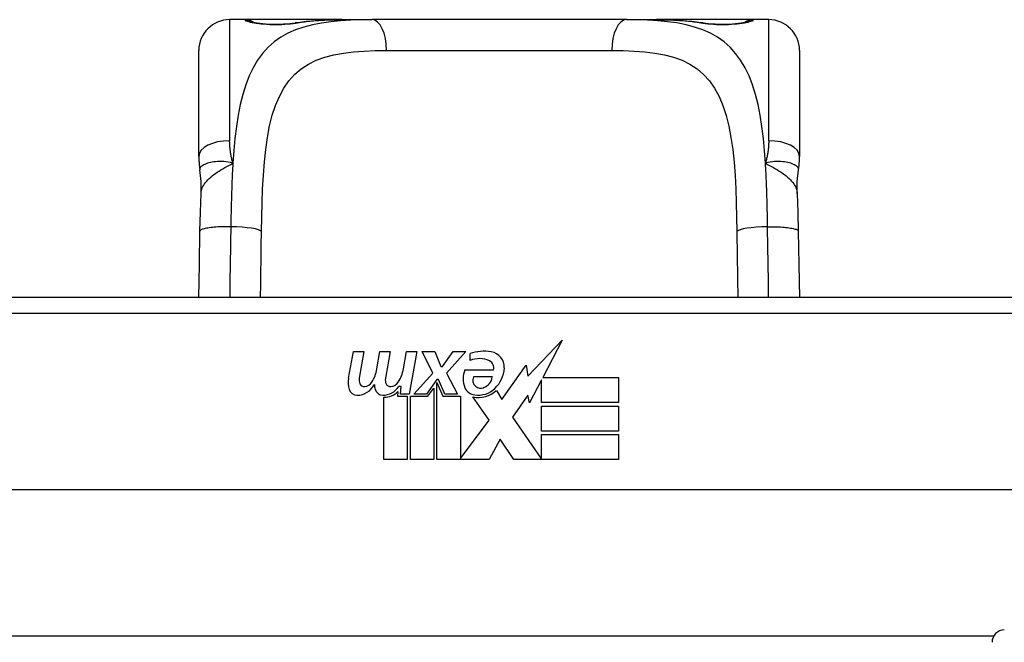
# Model space of a CAD drawing. Header units: inches. Extents: x 12 to 399, y 35 to 190.
# Tile 29 of 256: x 57.795 to 59.054, y 36.239 to 37.035. Entities that reach past the tile are written whole.
import ezdxf

# ---------------------------------------------------------------- set-up
doc = ezdxf.new("R2010")
doc.units = ezdxf.units.IN
doc.header["$MEASUREMENT"] = 0
doc.layers.add('Visible Edges(ANSI)', color=7, linetype='Continuous', lineweight=25)
doc.layers.add('Visible Tangent Edges(ANSI)', color=7, linetype='Continuous', lineweight=25)

msp = doc.modelspace()

# ---------------------------------------------------------------- linework, layer by layer
at = {"layer": 'Visible Edges(ANSI)'}
for p, q in [((58.0835, 37.0355), (58.0638, 37.0355)), ((58.2073, 37.0355), (58.0835, 37.0355)), ((58.2073, 37.0355), (58.2457, 37.0355)), ((58.5709, 37.0355), (58.2457, 37.0355)), ((58.5709, 37.0355), (58.6093, 37.0355)), ((58.7331, 37.0355), (58.6093, 37.0355)), ((58.7528, 37.0355), (58.7331, 37.0355)), ((58.0245, 36.8607), (58.0245, 36.9961)), ((58.7922, 36.9961), (58.7922, 36.8607)), ((59.1563, 36.6801), (57.6603, 36.6801)), ((58.445, 36.5796), (58.4889, 36.6258)), ((58.4889, 36.6258), (58.464, 36.5781)), ((58.2157, 36.5771), (58.2223, 36.6114)), ((58.2223, 36.6114), (58.2355, 36.6114)), ((58.2355, 36.6114), (58.2294, 36.5769)), ((58.252, 36.5889), (58.2559, 36.6114)), ((58.2559, 36.6114), (58.2691, 36.6114)), ((58.2691, 36.6114), (58.263, 36.5769)), ((58.2859, 36.5889), (58.2898, 36.6114)), ((58.2898, 36.6114), (58.303, 36.6114)), ((58.303, 36.6114), (58.2934, 36.5568)), ((58.3099, 36.6114), (58.3261, 36.6114)), ((58.3234, 36.5833), (58.3099, 36.6114)), ((58.3261, 36.6114), (58.3336, 36.5919)), ((58.336, 36.5919), (58.3495, 36.6114)), ((58.3657, 36.6114), (58.3411, 36.5835)), ((58.3495, 36.6114), (58.3657, 36.6114)), ((58.3711, 36.5997), (58.3711, 36.6087)), ((58.3336, 36.5919), (58.336, 36.5919)), ((58.3645, 36.5877), (58.4011, 36.5877)), ((58.4116, 36.5498), (58.443, 36.5938)), ((58.443, 36.5938), (58.445, 36.5796)), ((58.2991, 36.5568), (58.3234, 36.5833)), ((58.3288, 36.5752), (58.3155, 36.5568)), ((58.3309, 36.5752), (58.3288, 36.5752)), ((58.3387, 36.5568), (58.3309, 36.5752)), ((58.3411, 36.5835), (58.3549, 36.5568)), ((58.3996, 36.5787), (58.3756, 36.5787)), ((58.4623, 36.5748), (58.447, 36.5454)), ((58.4623, 36.546), (58.4623, 36.5748)), ((58.464, 36.5781), (58.561, 36.5781)), ((58.561, 36.5781), (58.561, 36.546)), ((58.2829, 36.5664), (58.28, 36.5664)), ((58.282, 36.5568), (58.2829, 36.5664)), ((58.3171, 36.554), (58.3246, 36.5643)), ((58.3246, 36.5643), (58.3246, 36.4731)), ((58.3288, 36.5716), (58.3363, 36.554)), ((58.3288, 36.4731), (58.3288, 36.5716)), ((58.4047, 36.5613), (58.4116, 36.5498)), ((58.261, 36.4731), (58.261, 36.5526)), ((58.279, 36.5601), (58.2784, 36.554)), ((58.2784, 36.554), (58.2907, 36.554)), ((58.2934, 36.5568), (58.282, 36.5568)), ((58.2907, 36.554), (58.2907, 36.4731)), ((58.2949, 36.554), (58.3171, 36.554)), ((58.2949, 36.4731), (58.2949, 36.554)), ((58.3155, 36.5568), (58.2991, 36.5568)), ((58.3363, 36.554), (58.3588, 36.554)), ((58.3549, 36.5568), (58.3387, 36.5568)), ((58.3588, 36.554), (58.3588, 36.4744)), ((58.3954, 36.5234), (58.3747, 36.5532)), ((58.4451, 36.5555), (58.4254, 36.5274)), ((58.447, 36.5454), (58.4451, 36.5555)), ((58.561, 36.546), (58.4623, 36.546)), ((58.4623, 36.5415), (58.561, 36.5415)), ((58.4623, 36.5094), (58.4623, 36.5415)), ((58.561, 36.5415), (58.561, 36.5094)), ((58.3588, 36.4744), (58.3954, 36.5234)), ((58.4254, 36.5274), (58.4623, 36.4737)), ((58.4096, 36.4992), (58.3957, 36.4731)), ((58.4272, 36.4731), (58.4096, 36.4992)), ((58.561, 36.5094), (58.4623, 36.5094)), ((58.4623, 36.5052), (58.561, 36.5052)), ((58.4623, 36.4737), (58.4623, 36.5052)), ((58.561, 36.5052), (58.561, 36.4731)), ((58.2907, 36.4731), (58.261, 36.4731)), ((58.3246, 36.4731), (58.2949, 36.4731)), ((58.3957, 36.4731), (58.3288, 36.4731)), ((58.561, 36.4731), (58.4272, 36.4731)), ((59.5652, 36.4344), (57.2514, 36.4344))]:
    msp.add_line(p, q, dxfattribs=at)
at = {"layer": 'Visible Edges(ANSI)', "flags": 128}
for points in [[(58.0914, 37.0329), (58.0921, 37.0328), (58.0937, 37.0324), (58.099, 37.0314), (58.1061, 37.0306), (58.1145, 37.0299), (58.1236, 37.0298), (58.1325, 37.03), (58.1408, 37.0307), (58.1476, 37.0316)], [(58.1476, 37.0316), (58.1619, 37.0334), (58.1766, 37.0346), (58.1918, 37.0353), (58.2073, 37.0355)], [(58.6093, 37.0355), (58.6248, 37.0353), (58.64, 37.0346), (58.6547, 37.0334), (58.669, 37.0316)], [(58.669, 37.0316), (58.6759, 37.0307), (58.6842, 37.03), (58.6931, 37.0298), (58.7021, 37.0299), (58.7105, 37.0306), (58.7177, 37.0314), (58.7229, 37.0324), (58.7245, 37.0328), (58.7252, 37.0329)], [(58.0245, 36.8607), (58.0245, 36.86), (58.0245, 36.8593), (58.0245, 36.8586), (58.0245, 36.8579), (58.0245, 36.8572), (58.0245, 36.8565), (58.0246, 36.8557), (58.0246, 36.855), (58.0246, 36.8543), (58.0247, 36.8536), (58.0247, 36.8529), (58.0248, 36.8522), (58.0248, 36.8514), (58.0249, 36.8507), (58.0249, 36.85), (58.025, 36.8493), (58.0251, 36.8486), (58.0252, 36.8478), (58.0252, 36.8471), (58.0253, 36.8464), (58.0254, 36.8457), (58.0255, 36.845), (58.0256, 36.8442), (58.0257, 36.8435)], [(58.7909, 36.8435), (58.791, 36.8442), (58.7911, 36.845), (58.7912, 36.8457), (58.7913, 36.8464), (58.7914, 36.8471), (58.7915, 36.8478), (58.7916, 36.8486), (58.7916, 36.8493), (58.7917, 36.85), (58.7918, 36.8507), (58.7918, 36.8514), (58.7919, 36.8522), (58.7919, 36.8529), (58.792, 36.8536), (58.792, 36.8543), (58.792, 36.855), (58.7921, 36.8557), (58.7921, 36.8565), (58.7921, 36.8572), (58.7921, 36.8579), (58.7922, 36.8586), (58.7922, 36.8593), (58.7922, 36.86), (58.7922, 36.8607)], [(58.0273, 36.8132), (58.0272, 36.8284), (58.0257, 36.8435)], [(58.7894, 36.8132), (58.7894, 36.8284), (58.7909, 36.8435)], [(58.0259, 36.7651), (58.0264, 36.7894), (58.0273, 36.8132)], [(58.7894, 36.8132), (58.7902, 36.7894), (58.7907, 36.7651)], [(58.0246, 36.6801), (58.0252, 36.7223), (58.0259, 36.7651)], [(58.7907, 36.7651), (58.7914, 36.7223), (58.792, 36.6801)]]:
    msp.add_lwpolyline(points, dxfattribs=at)
at = {"layer": 'Visible Edges(ANSI)'}
for centre, radius, start, end in [((58.0638, 36.9961), 0.0394, 90, 180), ((58.0835, 37.0158), 0.0197, 56.88, 90), ((58.7331, 37.0158), 0.0197, 90, 123.12), ((58.7528, 36.9961), 0.0394, 0, 90), ((58.3892, 36.5508), 0.0607, 81.5605, 107.3343), ((58.3829, 36.5714), 0.0307, 64.6784, 112.5609), ((58.3919, 36.5904), 0.0096, 343.5261, 64.6784), ((58.3952, 36.5913), 0.0197, 356.5646, 81.5605), ((58.206, 36.5963), 0.0465, 328.5584, 350.8257), ((58.2401, 36.597), 0.0465, 327.5992, 350), ((58.3903, 36.5763), 0.0282, 156.1555, 203.8445), ((58.3752, 36.5925), 0.0398, 314.1684, 356.5646), ((58.2439, 36.5716), 0.0288, 169, 198.4748), ((58.2416, 36.5748), 0.0123, 169.9922, 203.5487), ((58.2751, 36.5748), 0.0123, 170, 203.5571), ((58.384, 36.5741), 0.00955, 151.4547, 231.1652), ((58.3829, 36.5808), 0.0168, 289.3797, 352.9975), ((58.2266, 36.5658), 0.0105, 198.4748, 269.6788), ((58.2267, 36.5799), 0.0246, 269.6788, 333.9508), ((58.2358, 36.5723), 0.006, 203.5487, 276.1027), ((58.2351, 36.5788), 0.0126, 276.1027, 327.6083), ((58.2775, 36.5709), 0.0288, 183.6169, 196.9928), ((58.2596, 36.5655), 0.0101, 196.9928, 269.4776), ((58.2597, 36.5793), 0.024, 269.4776, 327.4114), ((58.2694, 36.5723), 0.006, 203.5571, 276.03), ((58.2687, 36.5788), 0.0126, 276.03, 327.5992), ((58.3784, 36.5711), 0.0152, 203.8445, 265.0802), ((58.3821, 36.5854), 0.033, 257.079, 313.1785), ((58.3821, 36.5854), 0.0299, 260.4085, 314.1684), ((58.3849, 36.5752), 0.0109, 231.1652, 289.3797), ((58.2615, 36.5766), 0.024, 268.7952, 316.5849), ((59.054, 36.2394), 0.0157, 90, 180)]:
    msp.add_arc(centre, radius, start, end, dxfattribs=at)
at = {"layer": 'Visible Tangent Edges(ANSI)'}
for p, q in [((58.0638, 37.0355), (58.0638, 36.8807)), ((58.0835, 37.0348), (58.0835, 37.0355)), ((58.7331, 37.0355), (58.7331, 37.0348)), ((58.7528, 36.8807), (58.7528, 37.0355)), ((58.2643, 36.9961), (58.5523, 36.9961)), ((57.6603, 36.6604), (59.1563, 36.6604)), ((59.0405, 36.2474), (57.7762, 36.2474))]:
    msp.add_line(p, q, dxfattribs=at)
at = {"layer": 'Visible Tangent Edges(ANSI)', "flags": 128}
for points in [[(58.2457, 37.0355), (58.232, 37.0353), (58.2187, 37.0349), (58.2057, 37.0341), (58.1932, 37.0329), (58.1811, 37.0312), (58.1696, 37.029), (58.1586, 37.0261), (58.1481, 37.0226), (58.1383, 37.0183), (58.1292, 37.0132), (58.1207, 37.0072), (58.113, 37.0003), (58.106, 36.9924), (58.0996, 36.9837), (58.0939, 36.9741), (58.0889, 36.9636), (58.0845, 36.9522), (58.0806, 36.94), (58.0774, 36.927), (58.0747, 36.9132), (58.0724, 36.8988), (58.0706, 36.8837), (58.0691, 36.8681), (58.068, 36.8519)], [(58.0835, 37.0348), (58.0837, 37.0346), (58.0843, 37.0342), (58.0852, 37.0338), (58.0865, 37.0334), (58.0882, 37.033), (58.0902, 37.0325), (58.0925, 37.032), (58.095, 37.0316), (58.0979, 37.0311), (58.101, 37.0307), (58.1043, 37.0303), (58.1078, 37.03), (58.1115, 37.0297), (58.1152, 37.0295), (58.1191, 37.0294), (58.1229, 37.0294), (58.1268, 37.0294), (58.1306, 37.0295), (58.1343, 37.0298), (58.138, 37.03), (58.1415, 37.0303), (58.1448, 37.0307), (58.1479, 37.0311), (58.1507, 37.0316)], [(58.1507, 37.0316), (58.1529, 37.0319), (58.1551, 37.0323), (58.1572, 37.0326), (58.1595, 37.0329), (58.1617, 37.0331), (58.1639, 37.0334), (58.1662, 37.0336), (58.1685, 37.0339), (58.1708, 37.0341), (58.1731, 37.0343), (58.1755, 37.0344), (58.1778, 37.0346), (58.1802, 37.0348), (58.1826, 37.0349), (58.185, 37.035), (58.1874, 37.0351), (58.1899, 37.0352), (58.1923, 37.0353), (58.1948, 37.0353), (58.1973, 37.0354), (58.1998, 37.0354), (58.2023, 37.0354), (58.2048, 37.0355), (58.2073, 37.0355)], [(58.7487, 36.8519), (58.7475, 36.8681), (58.746, 36.8837), (58.7442, 36.8987), (58.742, 36.9132), (58.7393, 36.9269), (58.7361, 36.94), (58.7322, 36.9522), (58.7278, 36.9635), (58.7227, 36.974), (58.717, 36.9836), (58.7106, 36.9924), (58.7036, 37.0002), (58.6958, 37.0071), (58.6874, 37.0132), (58.6783, 37.0183), (58.6685, 37.0226), (58.6581, 37.0261), (58.6472, 37.029), (58.6356, 37.0313), (58.6236, 37.0329), (58.611, 37.0341), (58.598, 37.0349), (58.5847, 37.0353), (58.5709, 37.0355)], [(58.6093, 37.0355), (58.6118, 37.0355), (58.6144, 37.0354), (58.6169, 37.0354), (58.6194, 37.0354), (58.6219, 37.0353), (58.6243, 37.0353), (58.6268, 37.0352), (58.6292, 37.0351), (58.6316, 37.035), (58.634, 37.0349), (58.6364, 37.0348), (58.6388, 37.0346), (58.6412, 37.0344), (58.6435, 37.0343), (58.6458, 37.0341), (58.6481, 37.0339), (58.6504, 37.0336), (58.6527, 37.0334), (58.6549, 37.0331), (58.6572, 37.0329), (58.6594, 37.0326), (58.6616, 37.0323), (58.6638, 37.0319), (58.6659, 37.0316)], [(58.6659, 37.0316), (58.6688, 37.0311), (58.6719, 37.0307), (58.6752, 37.0303), (58.6787, 37.03), (58.6823, 37.0297), (58.6861, 37.0295), (58.6899, 37.0294), (58.6938, 37.0294), (58.6977, 37.0294), (58.7015, 37.0295), (58.7052, 37.0297), (58.7089, 37.03), (58.7124, 37.0303), (58.7157, 37.0307), (58.7188, 37.0311), (58.7217, 37.0316), (58.7242, 37.032), (58.7265, 37.0325), (58.7284, 37.033), (58.7301, 37.0334), (58.7314, 37.0338), (58.7323, 37.0342), (58.7329, 37.0346), (58.7331, 37.0348)], [(58.1045, 36.7645), (58.1048, 36.783), (58.1053, 36.8013), (58.106, 36.8193), (58.1069, 36.8367), (58.1082, 36.8535), (58.1099, 36.8696), (58.1121, 36.885), (58.1148, 36.8996), (58.1183, 36.9133), (58.1224, 36.9259), (58.1274, 36.9374), (58.1331, 36.9479), (58.1396, 36.9573), (58.147, 36.9656), (58.1553, 36.9727), (58.1645, 36.9786), (58.1746, 36.9835), (58.1854, 36.9874), (58.197, 36.9905), (58.2093, 36.9927), (58.2223, 36.9943), (58.2358, 36.9954), (58.2498, 36.9959), (58.2643, 36.9961)], [(58.5523, 36.9961), (58.5669, 36.9959), (58.5809, 36.9954), (58.5945, 36.9944), (58.6074, 36.9928), (58.6197, 36.9905), (58.6313, 36.9874), (58.6421, 36.9835), (58.6522, 36.9786), (58.6613, 36.9726), (58.6696, 36.9654), (58.677, 36.9572), (58.6836, 36.9478), (58.6894, 36.9373), (58.6943, 36.9257), (58.6985, 36.9131), (58.7019, 36.8994), (58.7046, 36.8848), (58.7068, 36.8693), (58.7085, 36.8532), (58.7098, 36.8364), (58.7107, 36.819), (58.7114, 36.8012), (58.7118, 36.783), (58.7121, 36.7645)], [(58.068, 36.8519), (58.0676, 36.8531), (58.0673, 36.8543), (58.067, 36.8555), (58.0667, 36.8567), (58.0664, 36.8579), (58.0661, 36.8591), (58.0659, 36.8603), (58.0656, 36.8616), (58.0654, 36.8628), (58.0652, 36.864), (58.065, 36.8652), (58.0648, 36.8664), (58.0647, 36.8676), (58.0645, 36.8688), (58.0644, 36.87), (58.0643, 36.8712), (58.0642, 36.8724), (58.0641, 36.8736), (58.064, 36.8748), (58.0639, 36.876), (58.0639, 36.8772), (58.0639, 36.8784), (58.0638, 36.8796), (58.0638, 36.8807)], [(58.7528, 36.8807), (58.7528, 36.8796), (58.7528, 36.8784), (58.7527, 36.8772), (58.7527, 36.876), (58.7526, 36.8748), (58.7526, 36.8736), (58.7525, 36.8724), (58.7524, 36.8712), (58.7522, 36.87), (58.7521, 36.8688), (58.752, 36.8676), (58.7518, 36.8664), (58.7516, 36.8652), (58.7514, 36.864), (58.7512, 36.8628), (58.751, 36.8616), (58.7508, 36.8603), (58.7505, 36.8591), (58.7502, 36.8579), (58.75, 36.8567), (58.7497, 36.8555), (58.7493, 36.8543), (58.749, 36.8531), (58.7487, 36.8519)], [(58.068, 36.8519), (58.065, 36.8527), (58.062, 36.8533), (58.0591, 36.8537), (58.0563, 36.854), (58.0536, 36.8541), (58.0509, 36.8541), (58.0484, 36.854), (58.0459, 36.8538), (58.0436, 36.8536), (58.0413, 36.8532), (58.0392, 36.8528), (58.0372, 36.8523), (58.0353, 36.8518), (58.0336, 36.8512), (58.032, 36.8505), (58.0306, 36.8498), (58.0294, 36.8491), (58.0283, 36.8483), (58.0274, 36.8476), (58.0267, 36.8468), (58.0262, 36.846), (58.0259, 36.8451), (58.0257, 36.8443), (58.0257, 36.8435)], [(58.0273, 36.8132), (58.0274, 36.815), (58.0278, 36.8168), (58.0283, 36.8186), (58.0289, 36.8204), (58.0297, 36.8222), (58.0307, 36.8239), (58.0318, 36.8257), (58.0331, 36.8274), (58.0346, 36.8291), (58.0361, 36.8308), (58.0378, 36.8325), (58.0396, 36.8341), (58.0416, 36.8357), (58.0436, 36.8373), (58.0458, 36.8389), (58.048, 36.8404), (58.0503, 36.8419), (58.0527, 36.8434), (58.0551, 36.8449), (58.0576, 36.8463), (58.0602, 36.8477), (58.0628, 36.8491), (58.0654, 36.8505), (58.068, 36.8519)], [(58.068, 36.8519), (58.0678, 36.8487), (58.0676, 36.8455), (58.0674, 36.8422), (58.0672, 36.8389), (58.0671, 36.8356), (58.0669, 36.8323), (58.0668, 36.829), (58.0666, 36.8256), (58.0665, 36.8223), (58.0664, 36.8189), (58.0663, 36.8155), (58.0662, 36.8121), (58.0661, 36.8087), (58.066, 36.8053), (58.0659, 36.8019), (58.0658, 36.7985), (58.0657, 36.795), (58.0656, 36.7916), (58.0656, 36.7881), (58.0655, 36.7847), (58.0654, 36.7812), (58.0654, 36.7778), (58.0653, 36.7743), (58.0653, 36.7708)], [(58.7909, 36.8435), (58.7909, 36.8443), (58.7908, 36.8451), (58.7904, 36.846), (58.7899, 36.8468), (58.7892, 36.8476), (58.7883, 36.8483), (58.7872, 36.8491), (58.786, 36.8498), (58.7846, 36.8505), (58.783, 36.8512), (58.7813, 36.8518), (58.7795, 36.8523), (58.7775, 36.8528), (58.7753, 36.8532), (58.7731, 36.8536), (58.7707, 36.8538), (58.7682, 36.854), (58.7657, 36.8541), (58.763, 36.8541), (58.7603, 36.854), (58.7575, 36.8537), (58.7546, 36.8533), (58.7517, 36.8527), (58.7487, 36.8519)], [(58.7487, 36.8519), (58.7513, 36.8505), (58.7539, 36.8491), (58.7564, 36.8477), (58.759, 36.8463), (58.7615, 36.8449), (58.7639, 36.8434), (58.7663, 36.8419), (58.7686, 36.8404), (58.7709, 36.8389), (58.773, 36.8373), (58.7751, 36.8357), (58.777, 36.8341), (58.7788, 36.8325), (58.7805, 36.8308), (58.7821, 36.8291), (58.7835, 36.8274), (58.7848, 36.8257), (58.7859, 36.8239), (58.7869, 36.8222), (58.7877, 36.8204), (58.7884, 36.8186), (58.7889, 36.8168), (58.7892, 36.815), (58.7894, 36.8132)], [(58.7514, 36.7708), (58.7513, 36.7743), (58.7513, 36.7778), (58.7512, 36.7813), (58.7511, 36.7847), (58.7511, 36.7882), (58.751, 36.7917), (58.7509, 36.7951), (58.7509, 36.7985), (58.7508, 36.802), (58.7507, 36.8054), (58.7506, 36.8088), (58.7505, 36.8122), (58.7504, 36.8156), (58.7503, 36.819), (58.7501, 36.8223), (58.75, 36.8257), (58.7499, 36.829), (58.7497, 36.8323), (58.7496, 36.8356), (58.7494, 36.8389), (58.7492, 36.8422), (58.7491, 36.8455), (58.7489, 36.8487), (58.7487, 36.8519)], [(58.0653, 36.7708), (58.063, 36.7708), (58.0606, 36.7708), (58.0583, 36.7708), (58.0558, 36.7708), (58.0534, 36.7707), (58.051, 36.7706), (58.0486, 36.7705), (58.0463, 36.7703), (58.044, 36.7701), (58.0418, 36.7699), (58.0397, 36.7697), (58.0377, 36.7694), (58.0358, 36.7691), (58.0341, 36.7688), (58.0325, 36.7685), (58.0311, 36.7681), (58.0299, 36.7678), (58.0288, 36.7674), (58.0279, 36.767), (58.0272, 36.7666), (58.0266, 36.7663), (58.0262, 36.7659), (58.026, 36.7655), (58.0259, 36.7651)], [(58.0653, 36.7708), (58.0652, 36.767), (58.0652, 36.7631), (58.0651, 36.7593), (58.065, 36.7555), (58.065, 36.7516), (58.0649, 36.7478), (58.0648, 36.744), (58.0648, 36.7402), (58.0647, 36.7364), (58.0646, 36.7326), (58.0646, 36.7288), (58.0645, 36.725), (58.0644, 36.7212), (58.0644, 36.7175), (58.0643, 36.7137), (58.0642, 36.7099), (58.0642, 36.7062), (58.0641, 36.7024), (58.0641, 36.6987), (58.064, 36.695), (58.064, 36.6913), (58.064, 36.6875), (58.0639, 36.6838), (58.0639, 36.6801)], [(58.1034, 36.6801), (58.1034, 36.6836), (58.1034, 36.6871), (58.1035, 36.6905), (58.1035, 36.694), (58.1035, 36.6975), (58.1036, 36.701), (58.1036, 36.7045), (58.1037, 36.708), (58.1037, 36.7115), (58.1038, 36.715), (58.1038, 36.7185), (58.1039, 36.722), (58.1039, 36.7255), (58.104, 36.729), (58.104, 36.7326), (58.1041, 36.7361), (58.1041, 36.7396), (58.1042, 36.7432), (58.1042, 36.7467), (58.1043, 36.7503), (58.1043, 36.7538), (58.1044, 36.7574), (58.1044, 36.761), (58.1045, 36.7645)], [(58.7121, 36.7645), (58.7122, 36.761), (58.7122, 36.7574), (58.7123, 36.7539), (58.7123, 36.7503), (58.7124, 36.7468), (58.7124, 36.7432), (58.7125, 36.7397), (58.7125, 36.7362), (58.7126, 36.7326), (58.7126, 36.7291), (58.7127, 36.7256), (58.7127, 36.722), (58.7128, 36.7185), (58.7128, 36.715), (58.7129, 36.7115), (58.7129, 36.708), (58.713, 36.7045), (58.713, 36.701), (58.7131, 36.6975), (58.7131, 36.694), (58.7132, 36.6905), (58.7132, 36.687), (58.7132, 36.6836), (58.7133, 36.6801)], [(58.7514, 36.7708), (58.7537, 36.7708), (58.756, 36.7708), (58.7584, 36.7708), (58.7608, 36.7708), (58.7632, 36.7707), (58.7656, 36.7706), (58.768, 36.7705), (58.7703, 36.7703), (58.7726, 36.7701), (58.7748, 36.7699), (58.7769, 36.7697), (58.7789, 36.7694), (58.7808, 36.7691), (58.7825, 36.7688), (58.7841, 36.7685), (58.7855, 36.7681), (58.7868, 36.7678), (58.7878, 36.7674), (58.7887, 36.767), (58.7895, 36.7666), (58.79, 36.7663), (58.7904, 36.7659), (58.7906, 36.7655), (58.7907, 36.7651)], [(58.7527, 36.6801), (58.7527, 36.6838), (58.7527, 36.6875), (58.7526, 36.6912), (58.7526, 36.695), (58.7525, 36.6987), (58.7525, 36.7025), (58.7524, 36.7062), (58.7524, 36.71), (58.7523, 36.7137), (58.7523, 36.7175), (58.7522, 36.7213), (58.7521, 36.7251), (58.7521, 36.7289), (58.752, 36.7327), (58.7519, 36.7365), (58.7519, 36.7403), (58.7518, 36.7441), (58.7517, 36.7479), (58.7517, 36.7517), (58.7516, 36.7555), (58.7515, 36.7593), (58.7515, 36.7632), (58.7514, 36.767), (58.7514, 36.7708)]]:
    msp.add_lwpolyline(points, dxfattribs=at)
at = {"layer": 'Visible Tangent Edges(ANSI)'}
for centre, major_axis, ratio, start_param, end_param in [((58.0835, 37.0152), (0.0197, 0), 0.998051, 1.091081, 1.570796), ((58.1507, 37.0121), (-0.0031, 0.0194), 0.702907, 6.061108, 6.283185), ((58.2457, 36.9961), (0, 0.0394), 0.472046, 4.712389, 6.283185), ((58.5709, 36.9961), (0, 0.0394), 0.472046, 0, 1.570796), ((58.6659, 37.0121), (0.0031, 0.0194), 0.702907, 0, 0.222077), ((58.7331, 37.0152), (0.0197, 0), 0.998051, 1.570796, 2.050029), ((58.0638, 36.8607), (-0.0394, 0), 0.508749, 4.712389, 6.283185), ((58.7528, 36.8607), (0.0394, 0), 0.508749, 0, 1.570796), ((58.0653, 36.7645), (0.0394, -0.0006), 0.159697, 0.093172, 1.573179), ((58.7514, 36.7645), (-0.0394, -0.0006), 0.159697, 4.710006, 6.190013)]:
    msp.add_ellipse(centre, major_axis=major_axis, ratio=ratio, start_param=start_param, end_param=end_param, dxfattribs=at)

doc.saveas('drawing.dxf')
